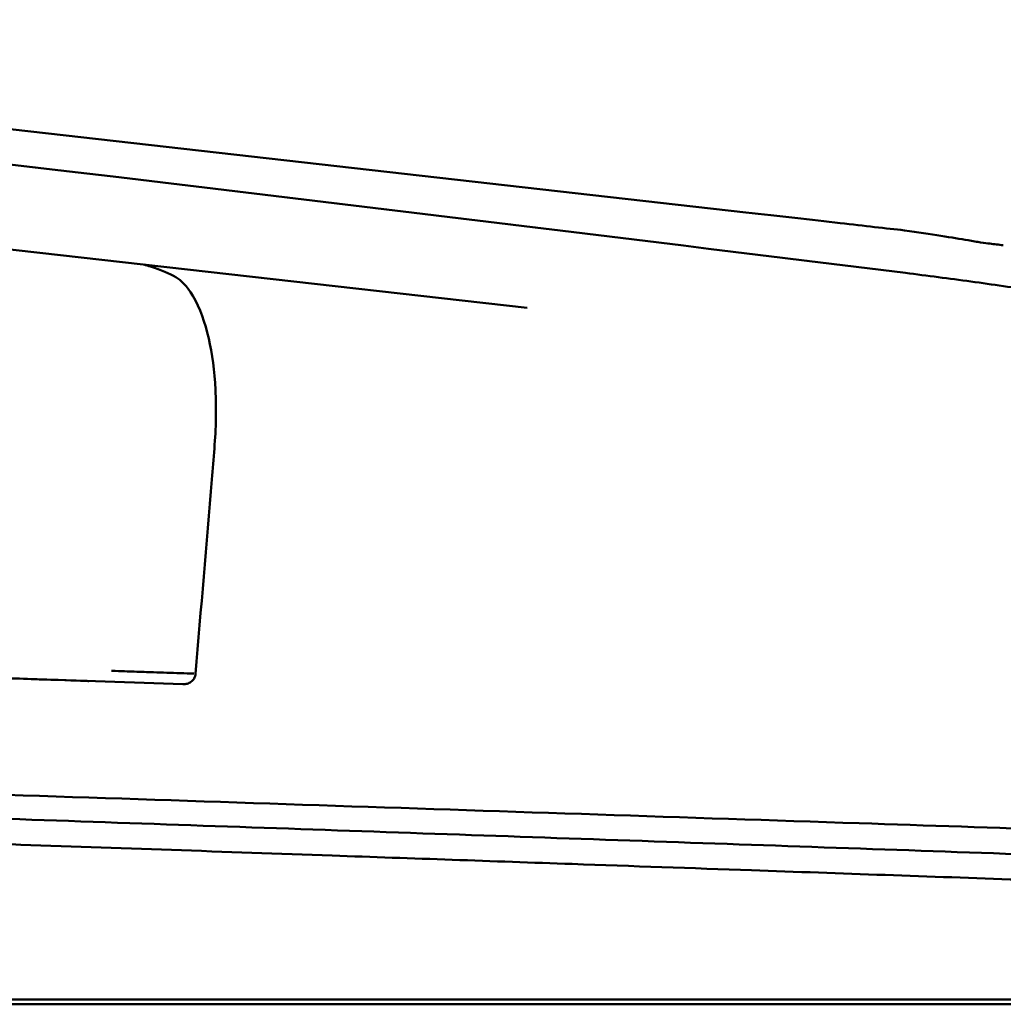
# Model space of a CAD drawing. Header units: millimetres. Extents: x 857 to 3150, y 927 to 1922.
# Tile 19 of 22: x 2720 to 2761, y 1879 to 1920. Entities that reach past the tile are written whole.
import ezdxf

# ---------------------------------------------------------------- set-up
doc = ezdxf.new("R2010")
doc.units = ezdxf.units.MM
doc.header["$LTSCALE"] = 6.666667
doc.layers.add('Visible (ISO)', color=7, linetype='Continuous', lineweight=50)

msp = doc.modelspace()

# ---------------------------------------------------------------- linework, layer by layer
at = {"layer": 'Visible (ISO)'}
for p, q in [((2750.516, 1912.013), (2679.373, 1920.068)), ((2692.954, 1913.502), (2741.38, 1908.019)), ((2761.279, 1910.643), (2761.281, 1910.643)), ((2666.986, 1879.119), (2772.848, 1879.119))]:
    msp.add_line(p, q, dxfattribs=at)
for centre, major_axis, start_param, end_param in [((2747.4, 1912.366), (12.135, -1.374), 0.949726, 1.311057), ((2720.396, 1892.518), (259.774, -8.855), 1.545367, 1.595414), ((2720.494, 1892.516), (-2.572, 0.088), 0.002154, 3.143747)]:
    msp.add_ellipse(centre, major_axis=major_axis, ratio=0.00001, start_param=start_param, end_param=end_param, dxfattribs=at)
for points, knots in [([(2757.191, 1909.482), (2746.234, 1910.837), (2735.177, 1912.191), (2712.33, 1914.905), (2702.478, 1916.029), (2694.901, 1916.878)], [0, 0, 0, 0, 3.35024, 3.35024, 6.902449, 6.902449, 6.902449, 6.902449]), ([(2754.461, 1911.566), (2754.971, 1911.509), (2755.453, 1911.454), (2756.354, 1911.352), (2756.77, 1911.305), (2757.147, 1911.262)], [-0.3736448, -0.3736448, -0.3736448, -0.3736448, -0.187366, -0.187366, -0.0000172, -0.0000172, -0.0000172, -0.0000172]), ([(2757.146, 1911.262), (2757.71, 1911.181), (2758.219, 1911.106), (2759.113, 1910.967), (2759.496, 1910.904), (2759.812, 1910.847)], [0.0000437, 0.0000437, 0.0000437, 0.0000437, 0.2355373, 0.2355373, 0.4693483, 0.4693483, 0.4693483, 0.4693483]), ([(2759.812, 1910.847), (2759.909, 1910.829), (2760.002, 1910.813), (2760.183, 1910.783), (2760.26, 1910.77), (2760.327, 1910.76)], [0, 0, 0, 0, 0.0725125, 0.0725125, 0.1522142, 0.1522142, 0.1522142, 0.1522142]), ([(2760.327, 1910.76), (2760.515, 1910.731), (2760.615, 1910.72), (2760.907, 1910.687), (2761.096, 1910.665), (2761.279, 1910.643)], [0.1522142, 0.1522142, 0.1522142, 0.1522142, 0.3763363, 0.3763363, 0.8296812, 0.8296812, 0.8296812, 0.8296812]), ([(2725.362, 1909.833), (2725.458, 1909.805), (2725.552, 1909.777), (2726.089, 1909.608), (2726.449, 1909.457), (2726.711, 1909.303)], [-0.240782, -0.240782, -0.240782, -0.240782, -0.2001799, -0.2001799, -0.0000016, -0.0000016, -0.0000016, -0.0000016]), ([(2757.191, 1909.482), (2758.106, 1909.369), (2759.016, 1909.25), (2760.832, 1909), (2761.735, 1908.869), (2762.637, 1908.735)], [-0.5571002, -0.5571002, -0.5571002, -0.5571002, -0.2776825, -0.2776825, 0, 0, 0, 0]), ([(2728.314, 1902.148), (2728.385, 1902.991), (2728.4, 1903.821), (2728.319, 1905.384), (2728.222, 1906.109), (2727.929, 1907.394), (2727.713, 1908.025), (2727.153, 1908.955), (2726.916, 1909.182), (2726.711, 1909.303)], [0, 0, 0, 0, 0.2548242, 0.2548242, 0.5112444, 0.5112444, 0.772586, 0.772586, 0.9934761, 0.9934761, 0.9934761, 0.9934761]), ([(2727.53, 1892.735), (2727.756, 1895.443), (2727.981, 1898.146), (2728.207, 1900.854), (2728.243, 1901.286), (2728.279, 1901.717), (2728.314, 1902.148)], [0.46186, 0.46186, 0.46186, 0.46186, 8.654063, 8.654063, 8.654063, 9.958979, 9.958979, 9.958979, 9.958979]), ([(2727.453, 1892.738), (2727.266, 1892.744), (2727.079, 1892.75), (2726.892, 1892.757), (2726.518, 1892.769), (2726.144, 1892.782), (2725.769, 1892.795)], [7.320016, 7.320016, 7.320016, 7.320016, 8.83139, 8.83139, 8.83139, 11.854139, 11.854139, 11.854139, 11.854139]), ([(2727.001, 1892.294), (2727.061, 1892.292), (2727.121, 1892.299), (2727.241, 1892.335), (2727.293, 1892.363), (2727.395, 1892.437), (2727.436, 1892.487), (2727.483, 1892.565), (2727.498, 1892.597), (2727.52, 1892.665), (2727.527, 1892.7), (2727.53, 1892.735)], [0, 0, 0, 0, 0.01799222, 0.01799222, 0.0374351, 0.0374351, 0.06445247, 0.06445247, 0.08202888, 0.08202888, 0.09959211, 0.09959211, 0.09959211, 0.09959211]), ([(2667.797, 1889.417), (2674.966, 1889.175), (2682.223, 1888.93), (2689.49, 1888.685), (2696.757, 1888.441), (2704.086, 1888.195), (2711.4, 1887.949), (2718.713, 1887.704), (2726.063, 1887.458), (2733.372, 1887.214), (2740.681, 1886.97), (2748, 1886.726), (2755.252, 1886.485), (2760.966, 1886.295), (2766.664, 1886.105), (2772.315, 1885.918)], [0, 0, 0, 0, 21.882576, 21.882576, 21.882576, 43.765152, 43.765152, 43.765152, 65.647729, 65.647729, 65.647729, 87.530305, 87.530305, 87.530305, 104.770272, 104.770272, 104.770272, 104.770272]), ([(2666.925, 1888.51), (2672.258, 1888.324), (2677.635, 1888.136), (2683.025, 1887.948), (2688.415, 1887.76), (2693.839, 1887.57), (2699.266, 1887.381), (2704.693, 1887.191), (2710.144, 1887.001), (2715.587, 1886.811), (2721.03, 1886.621), (2726.487, 1886.43), (2731.925, 1886.241), (2737.363, 1886.051), (2742.804, 1885.861), (2748.216, 1885.672), (2753.628, 1885.483), (2759.033, 1885.294), (2764.398, 1885.107), (2767.194, 1885.009), (2769.984, 1884.911), (2772.762, 1884.814)], [0, 0, 0, 0, 0.0163567, 0.0163567, 0.0163567, 0.0327134, 0.0327134, 0.0327134, 0.0490702, 0.0490702, 0.0490702, 0.0654269, 0.0654269, 0.0654269, 0.0817836, 0.0817836, 0.0817836, 0.0981403, 0.0981403, 0.0981403, 0.1066635, 0.1066635, 0.1066635, 0.1066635]), ([(2666.687, 1887.463), (2666.805, 1887.459), (2666.96, 1887.454), (2667.297, 1887.442), (2667.45, 1887.437), (2667.908, 1887.421), (2668.213, 1887.41), (2669.131, 1887.378), (2669.743, 1887.356), (2671.582, 1887.292), (2672.81, 1887.249), (2676.502, 1887.12), (2678.971, 1887.034), (2686.408, 1886.774), (2691.389, 1886.599), (2699.721, 1886.308), (2703.063, 1886.191), (2710.87, 1885.917), (2715.338, 1885.761), (2724.286, 1885.447), (2728.764, 1885.291), (2736.586, 1885.016), (2739.932, 1884.899), (2745.771, 1884.694), (2748.268, 1884.607), (2754.487, 1884.388), (2758.204, 1884.258), (2765.595, 1883.998), (2769.269, 1883.869), (2772.927, 1883.74)], [-10.713453, -10.713453, -10.713453, -10.713453, -10.657127, -10.657127, -10.610364, -10.610364, -10.516815, -10.516815, -10.329627, -10.329627, -9.954899, -9.954899, -9.204167, -9.204167, -7.698632, -7.698632, -6.693041, -6.693041, -5.351502, -5.351502, -4.007016, -4.007016, -3.000502, -3.000502, -2.247226, -2.247226, -1.120907, -1.120907, 0, 0, 0, 0]), ([(2784.403, 1878.918), (2784.333, 1878.918), (2784.262, 1878.918), (2784.008, 1878.918), (2783.888, 1878.918), (2783.67, 1878.918), (2783.579, 1878.918), (2783.364, 1878.918), (2783.237, 1878.918), (2782.923, 1878.918), (2782.729, 1878.918), (2782.438, 1878.918), (2782.351, 1878.918), (2781.932, 1878.918), (2781.572, 1878.918), (2781.055, 1878.918), (2780.92, 1878.918), (2780.564, 1878.918), (2780.338, 1878.918), (2779.928, 1878.918), (2779.746, 1878.918), (2779.014, 1878.918), (2778.435, 1878.918), (2777.664, 1878.918), (2777.497, 1878.918), (2777.1, 1878.918), (2776.869, 1878.918), (2776.281, 1878.918), (2775.921, 1878.918), (2775.243, 1878.918), (2774.927, 1878.918), (2774.399, 1878.918), (2774.19, 1878.918), (2772.949, 1878.918), (2771.106, 1878.918), (2768.001, 1878.918), (2765.941, 1878.918), (2761.124, 1878.918), (2758.364, 1878.918), (2754.016, 1878.918), (2752.433, 1878.918), (2749.037, 1878.918), (2747.225, 1878.918), (2743.336, 1878.918), (2741.26, 1878.918), (2736.818, 1878.918), (2734.451, 1878.918), (2729.371, 1878.918), (2726.657, 1878.918), (2720.844, 1878.918), (2717.745, 1878.918), (2712.993, 1878.918), (2711.339, 1878.918), (2705.926, 1878.918), (2702.168, 1878.918), (2696.412, 1878.918), (2694.409, 1878.918), (2690.269, 1878.918), (2688.133, 1878.918), (2683.735, 1878.918), (2681.474, 1878.918), (2678.054, 1878.918), (2676.891, 1878.918), (2673.243, 1878.918), (2670.763, 1878.918), (2666.398, 1878.918), (2665.37, 1878.918), (2663.333, 1878.918), (2662.936, 1878.918), (2661.871, 1878.918), (2661.225, 1878.918), (2660.493, 1878.918), (2660.37, 1878.918), (2659.923, 1878.918), (2659.608, 1878.918), (2659.03, 1878.918), (2658.764, 1878.918), (2658.223, 1878.918), (2657.952, 1878.918), (2657.558, 1878.918), (2657.423, 1878.918), (2657.209, 1878.918), (2657.128, 1878.918), (2656.817, 1878.918), (2656.604, 1878.918), (2655.854, 1878.918), (2655.596, 1878.918), (2654.637, 1878.918), (2654.069, 1878.918), (2653.04, 1878.918), (2652.576, 1878.918), (2651.338, 1878.918), (2650.648, 1878.918), (2649.825, 1878.918), (2649.596, 1878.918), (2649.198, 1878.918), (2649.026, 1878.918), (2648.73, 1878.918), (2648.604, 1878.918), (2648.163, 1878.918), (2647.997, 1878.918), (2647.997, 1878.918)], [0.000001, 0.000001, 0.000001, 0.000001, 0.08808, 0.08808, 0.153158, 0.153158, 0.19567, 0.19567, 0.24803, 0.24803, 0.3189, 0.3189, 0.34781, 0.34781, 0.455565, 0.455565, 0.492277, 0.492277, 0.550462, 0.550462, 0.594927, 0.594927, 0.725708, 0.725708, 0.761138, 0.761138, 0.809194, 0.809194, 0.881386, 0.881386, 0.94288, 0.94288, 0.982933, 0.982933, 1.178377, 1.178377, 1.561095, 1.561095, 2.071598, 2.071598, 2.3634, 2.3634, 2.696721, 2.696721, 3.077716, 3.077716, 3.511094, 3.511094, 4.007579, 4.007579, 4.574154, 4.574154, 4.876595, 4.876595, 5.564765, 5.564765, 5.932572, 5.932572, 6.325903, 6.325903, 6.743379, 6.743379, 6.95885, 6.95885, 7.419977, 7.419977, 7.772548, 7.772548, 7.860065, 7.860065, 8.013404, 8.013404, 8.044696, 8.044696, 8.129241, 8.129241, 8.207227, 8.207227, 8.295262, 8.295262, 8.343772, 8.343772, 8.375028, 8.375028, 8.466558, 8.466558, 8.730895, 8.730895, 9.185451, 9.185451, 9.611775, 9.611775, 10.40917, 10.40917, 10.758818, 10.758818, 11.085965, 11.085965, 11.393306, 11.393306, 12.337982, 12.337982, 12.337982, 12.337982])]:
    msp.add_open_spline(points, degree=3, knots=knots, dxfattribs=at)
for points in [[(2724.562, 1892.837), (2724.403, 1892.843), (2724.217, 1892.85), (2724.015, 1892.857)], [(2724.969, 1892.822), (2724.859, 1892.826), (2724.721, 1892.831), (2724.562, 1892.837)], [(2725.769, 1892.795), (2725.503, 1892.804), (2725.267, 1892.811), (2724.969, 1892.822)]]:
    msp.add_open_spline(points, degree=3, dxfattribs=at)

doc.saveas('drawing.dxf')
